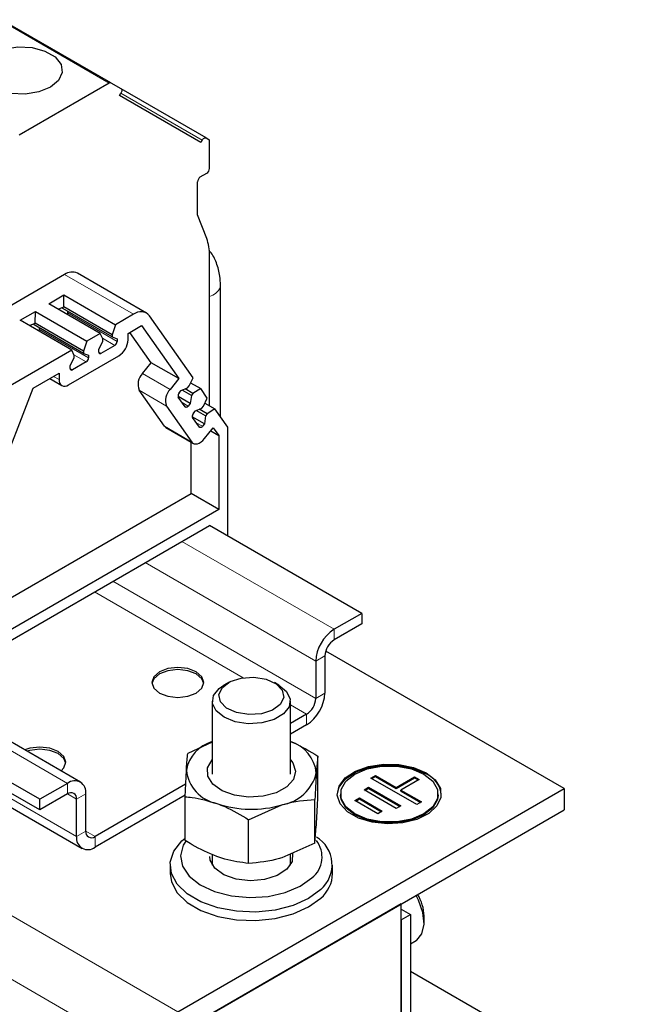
# Model space of a CAD drawing. Header units: millimetres. Extents: x 5 to 418, y 2 to 292.
# Tile 30 of 41: x 283 to 302, y 118 to 148. Entities that reach past the tile are written whole.
import ezdxf

# ---------------------------------------------------------------- set-up
doc = ezdxf.new("R2010")
doc.units = ezdxf.units.MM

msp = doc.modelspace()

# ---------------------------------------------------------------- linework, layer by layer
at = {"color": 7, "linetype": 'Continuous', "lineweight": 18}
for p, q in [((285.8094, 145.8858), (282.4436, 147.8289)), ((286.1748, 145.5763), (288.675, 144.133)), ((287.0749, 115.8678), (241.8201, 141.9929)), ((286.5645, 138.7773), (284.4432, 140.0019)), ((289.2306, 139.6136), (289.2376, 139.6705)), ((286.0567, 137.9452), (284.5435, 138.8188)), ((285.1799, 137.439), (283.6667, 138.3126)), ((285.986, 137.8227), (285.6077, 138.0411)), ((285.1092, 137.3166), (284.7309, 137.5349)), ((285.491, 137.6186), (285.5617, 137.5778)), ((284.2748, 136.7696), (284.1051, 136.8676)), ((284.6142, 137.1125), (284.6849, 137.0717)), ((287.6848, 136.4647), (286.8363, 136.9545)), ((286.7328, 136.4486), (287.5813, 135.9587)), ((288.2476, 135.9579), (288.0545, 136.0694)), ((288.3591, 134.852), (287.5106, 135.3419)), ((288.686, 135.3341), (288.4929, 135.4456)), ((292.7318, 129.0942), (288.0507, 131.7965)), ((292.1661, 128.1144), (286.9193, 131.1433)), ((292.1661, 126.9712), (285.9292, 130.5717)), ((289.9352, 127.6059), (285.3634, 130.2451)), ((292.7318, 129.0942), (292.7318, 128.7676)), ((292.4489, 128.2777), (292.1661, 128.1144)), ((292.1661, 126.9712), (292.4489, 127.1345)), ((284.5293, 124.359), (279.8483, 127.0613)), ((291.8833, 126.4813), (291.3862, 126.7683)), ((291.8833, 126.1547), (291.8833, 126.4813)), ((284.8122, 122.7259), (279.1667, 125.985)), ((287.9235, 117.3375), (275.1289, 124.7236)), ((284.5293, 124.0324), (284.5293, 124.359)), ((284.8122, 123.8691), (284.5293, 124.0324)), ((285.095, 124.0323), (284.8122, 123.8691)), ((284.8122, 122.7259), (285.095, 122.8892)), ((285.3779, 122.7258), (285.095, 122.8891)), ((285.3779, 122.7258), (285.3779, 122.3992))]:
    msp.add_line(p, q, dxfattribs=at)
at = {"color": 7, "linetype": 'Continuous', "lineweight": 25}
for p, q in [((285.8694, 145.8918), (282.5036, 147.8348)), ((285.8094, 145.8858), (283.0444, 144.2896)), ((285.8694, 145.8918), (286.175, 145.7153)), ((288.795, 144.2023), (286.1799, 145.712)), ((286.135, 145.5074), (286.175, 145.5767)), ((288.635, 144.0637), (286.135, 145.5074)), ((288.675, 144.133), (288.635, 144.0637)), ((288.795, 144.2023), (288.8744, 144.1565)), ((288.8993, 143.2602), (288.8993, 144.1015)), ((288.6164, 142.999), (288.8144, 143.1133)), ((288.5316, 141.8395), (288.5316, 142.852)), ((288.814, 141.1065), (288.5316, 141.8395)), ((288.8993, 135.9767), (288.8993, 140.5972)), ((284.4432, 140.0019), (279.1831, 136.9653)), ((286.9644, 138.8169), (284.8431, 140.0415)), ((289.2376, 135.6272), (289.2376, 139.6706)), ((283.9537, 139.101), (284.4225, 139.3716)), ((284.4143, 139.0077), (284.4225, 139.3716)), ((284.4225, 139.3716), (286.0082, 138.4562)), ((285.5395, 138.1855), (283.9537, 139.101)), ((284.2404, 138.9355), (284.4143, 139.0077)), ((284.3879, 138.9576), (284.3879, 138.9967)), ((285.9011, 138.084), (284.3879, 138.9576)), ((285.9011, 138.1494), (284.4143, 139.0077)), ((283.0769, 138.5948), (283.5457, 138.8654)), ((283.5375, 138.5015), (283.5457, 138.8654)), ((283.5457, 138.8654), (285.1314, 137.95)), ((284.5435, 138.8188), (284.5435, 138.8678)), ((286.5645, 138.7773), (286.0082, 138.4562)), ((288.3932, 136.8286), (287.0544, 138.7335)), ((284.6626, 137.6794), (283.0769, 138.5948)), ((283.3636, 138.4293), (283.5375, 138.5015)), ((283.5111, 138.4514), (283.5111, 138.4906)), ((285.0243, 137.5779), (283.5111, 138.4514)), ((285.0243, 137.6432), (283.5375, 138.5015)), ((283.6667, 138.3126), (283.6667, 138.3616)), ((286.0082, 138.4562), (285.9011, 138.1494)), ((286.3961, 138.1902), (286.8094, 138.4288)), ((286.8094, 138.4288), (287.9543, 136.7998)), ((285.5395, 138.1855), (285.1314, 137.95)), ((285.6183, 138.0188), (285.5395, 138.1855)), ((285.9011, 138.1494), (285.9011, 138.084)), ((285.9011, 138.084), (286.0567, 138.0269)), ((286.0567, 138.0269), (286.0567, 137.9452)), ((286.3961, 137.9942), (286.3961, 138.1902)), ((287.1057, 137.2897), (286.4507, 138.2217)), ((285.1314, 137.95), (285.0243, 137.6432)), ((285.491, 137.7003), (285.6183, 137.9534)), ((285.986, 137.8227), (285.5617, 137.5778)), ((285.6183, 137.9534), (285.6183, 138.0188)), ((284.6626, 137.6794), (281.3045, 135.7407)), ((284.5576, 136.6062), (286.1133, 137.5043)), ((284.6142, 137.1941), (284.7415, 137.4473)), ((284.7415, 137.5126), (284.6626, 137.6794)), ((284.7415, 137.4473), (284.7415, 137.5126)), ((285.0243, 137.6432), (285.0243, 137.5779)), ((285.0243, 137.5779), (285.1799, 137.5207)), ((285.1799, 137.5207), (285.1799, 137.439)), ((285.491, 137.6187), (285.491, 137.7003)), ((284.6142, 137.1125), (284.6142, 137.1941)), ((285.1092, 137.3166), (284.6849, 137.0717)), ((286.8363, 136.9545), (287.1057, 137.2897)), ((287.9543, 136.7998), (287.1057, 137.2897)), ((283.4763, 136.5046), (284.2748, 136.9655)), ((284.2748, 136.9655), (284.2748, 136.7696)), ((288.2734, 136.5745), (288.3932, 136.8286)), ((283.9879, 136.7999), (284.3576, 136.5864)), ((287.9543, 136.7998), (287.6848, 136.4647)), ((288.026, 136.4365), (288.2244, 136.5135)), ((288.2244, 136.5135), (288.2734, 136.5745)), ((288.3197, 136.6728), (288.6276, 136.4951)), ((281.7617, 132.0853), (283.4763, 136.5046)), ((287.5106, 135.3419), (286.7328, 136.4486)), ((288.3088, 136.0341), (287.9312, 136.2521)), ((288.151, 135.932), (287.9389, 136.2338)), ((287.9648, 136.3603), (288.026, 136.4365)), ((288.3413, 136.2819), (288.0543, 136.4475)), ((288.3903, 136.3428), (288.1467, 136.4834)), ((288.3413, 136.2819), (288.3088, 136.0341)), ((288.3903, 136.3428), (288.3413, 136.2819)), ((288.6276, 136.4951), (288.3903, 136.3428)), ((288.8316, 136.2049), (288.6276, 136.4951)), ((287.5813, 135.9587), (288.3591, 134.852)), ((288.3088, 136.0341), (288.2476, 135.9579)), ((288.6628, 135.8898), (288.7118, 135.9507)), ((288.7118, 135.9507), (288.8316, 136.2049)), ((288.7581, 136.0491), (289.066, 135.8714)), ((288.9021, 135.9659), (288.8993, 135.9767)), ((288.7473, 135.4103), (288.3696, 135.6283)), ((288.5894, 135.3082), (288.3773, 135.6101)), ((288.4032, 135.7365), (288.4644, 135.8127)), ((288.4644, 135.8127), (288.6628, 135.8898)), ((288.7797, 135.6581), (288.4928, 135.8237)), ((288.8287, 135.719), (288.5851, 135.8596)), ((288.7797, 135.6581), (288.7473, 135.4103)), ((288.8287, 135.719), (288.7797, 135.6581)), ((289.066, 135.8714), (288.8287, 135.719)), ((289.4649, 135.3037), (289.066, 135.8714)), ((288.7473, 135.4103), (288.686, 135.3341)), ((289.4649, 131.9598), (289.4649, 135.3037)), ((287.5556, 135.3002), (288.4041, 134.8103)), ((288.7455, 134.9555), (289.0149, 135.2907)), ((288.9373, 135.1942), (289.1821, 135.0529)), ((289.0149, 135.2907), (289.1821, 135.0529)), ((289.1821, 135.0529), (289.1821, 132.7762)), ((288.3336, 133.2661), (288.3336, 134.851)), ((279.998, 128.454), (288.3336, 133.2661)), ((289.1821, 132.7762), (288.3336, 133.2661)), ((289.1821, 132.7762), (279.5082, 127.1916)), ((278.9432, 126.5388), (288.8993, 132.2863)), ((293.5803, 129.584), (288.8993, 132.2863)), ((293.5803, 129.584), (292.7318, 129.0942)), ((293.5803, 129.584), (293.5803, 129.2574)), ((293.5803, 129.2574), (292.7318, 128.7676)), ((299.8028, 124.1953), (292.4739, 128.4262)), ((292.1661, 128.1144), (292.1661, 126.9712)), ((292.4489, 128.2777), (292.4489, 127.1345)), ((289.479, 127.4552), (289.3375, 127.3736)), ((291.0349, 127.3736), (290.8934, 127.4552)), ((284.9293, 124.3986), (280.0826, 127.1966)), ((288.9862, 126.8838), (288.9862, 124.6436)), ((291.3862, 124.6436), (291.3862, 126.8838)), ((283.6808, 123.5425), (278.4076, 126.5867)), ((283.6808, 123.8692), (278.9998, 126.5715)), ((291.8833, 126.4813), (291.3862, 126.1944)), ((291.8833, 126.1547), (291.3862, 125.8678)), ((279.0809, 125.7639), (284.9779, 122.3596)), ((288.9862, 125.6279), (288.229, 125.2802)), ((292.2264, 125.1971), (292.1849, 124.6768)), ((292.2264, 123.8557), (292.2264, 125.1971)), ((288.1459, 123.9479), (288.1875, 124.7599)), ((293.8646, 124.5225), (294.0063, 124.604)), ((295.2764, 123.7046), (293.8646, 124.5225)), ((293.8929, 124.5061), (294.0063, 124.5713)), ((294.0063, 124.604), (294.6416, 124.2359)), ((294.0063, 124.5713), (294.0063, 124.604)), ((294.0063, 124.5713), (294.6416, 124.2033)), ((294.6416, 124.2359), (295.2083, 124.5619)), ((294.6416, 124.2033), (295.2083, 124.5293)), ((295.3494, 124.4801), (294.7828, 124.1541)), ((295.2083, 124.5619), (295.3494, 124.4801)), ((295.2083, 124.5293), (295.2083, 124.5619)), ((295.2083, 124.5293), (295.3211, 124.4639)), ((284.5293, 124.359), (283.6808, 123.8692)), ((288.1658, 124.3353), (285.3779, 122.7258)), ((287.9235, 117.3375), (299.8028, 124.1953)), ((293.6514, 124.1553), (293.7931, 124.2368)), ((294.6396, 123.5828), (293.6514, 124.1553)), ((293.6797, 124.1389), (293.7931, 124.2041)), ((293.7931, 124.2368), (294.7813, 123.6643)), ((293.7931, 124.2041), (293.7931, 124.2368)), ((293.7931, 124.2041), (294.753, 123.648)), ((294.6416, 124.2033), (294.6416, 124.2359)), ((294.7828, 124.1541), (295.418, 123.7861)), ((294.7828, 124.1215), (294.7828, 124.1541)), ((294.7828, 124.1215), (295.3898, 123.7699)), ((299.8028, 124.1953), (299.8028, 123.5421)), ((284.5293, 124.0324), (283.6808, 123.5425)), ((283.6808, 123.5425), (283.6808, 123.8692)), ((284.8122, 122.7259), (284.8122, 123.8691)), ((285.095, 122.8892), (285.095, 124.0323)), ((288.1486, 123.9987), (285.3779, 122.3992)), ((288.1459, 122.6065), (288.1459, 123.9479)), ((292.1434, 122.5234), (292.1434, 123.8648)), ((292.9288, 124.032), (292.9288, 123.9994)), ((293.3676, 123.829), (293.5092, 123.9105)), ((294.0734, 123.4201), (293.3676, 123.829)), ((293.3959, 123.8126), (293.5092, 123.8778)), ((293.5092, 123.9105), (294.2151, 123.5016)), ((293.5092, 123.8778), (293.5092, 123.9105)), ((293.5092, 123.8778), (294.1868, 123.4853)), ((295.9288, 123.9994), (295.9288, 124.032)), ((287.9235, 116.6843), (299.8028, 123.5421)), ((290.1031, 123.2401), (291.1232, 123.6983)), ((294.2151, 123.5016), (294.0734, 123.4201)), ((294.7813, 123.6643), (294.6396, 123.5828)), ((295.418, 123.7861), (295.2764, 123.7046)), ((290.1031, 121.8988), (290.1031, 123.2401)), ((292.1434, 122.5234), (292.1849, 123.0437)), ((292.1434, 122.5234), (291.1232, 122.0652)), ((288.9862, 122.1733), (288.9862, 121.8483)), ((291.3862, 121.8483), (291.3862, 122.1833)), ((287.6862, 121.8441), (287.6862, 121.5828)), ((292.6862, 121.5828), (292.6862, 121.8441)), ((294.7965, 120.6517), (287.9121, 116.6774)), ((294.7965, 120.6517), (294.7963, 120.6519)), ((294.7965, 110.8533), (294.7965, 120.6517)), ((294.7965, 120.4884), (295.0794, 120.3251)), ((294.7965, 120.1618), (295.0794, 120.3251)), ((295.0794, 120.3251), (295.0794, 110.3027)), ((295.4998, 120.0773), (295.4998, 120.2776)), ((294.7965, 120.1618), (294.7965, 110.1394)), ((295.0794, 119.4286), (295.2512, 119.5278)), ((301.9655, 114.6031), (295.0794, 118.5783))]:
    msp.add_line(p, q, dxfattribs=at)
at = {"color": 7, "linetype": 'Continuous', "lineweight": 25, "flags": 128}
for points in [[(284.0061, 145.7592), (283.6476, 145.6143), (283.2249, 145.5489), (282.789, 145.5709), (282.3924, 145.6777), (282.083, 145.8563), (281.8981, 146.0852), (281.8599, 146.3369), (281.9732, 146.5809), (282.2242, 146.7878), (282.5826, 146.9327), (283.0053, 146.9981), (283.4412, 146.9761), (283.8378, 146.8693), (284.1473, 146.6907), (284.3322, 146.4618), (284.3703, 146.2101), (284.2571, 145.9661), (284.0061, 145.7592)], [(286.175, 145.7153), (286.1856, 145.7065), (286.1934, 145.6941), (286.1983, 145.6785), (286.1999, 145.6603), (286.1983, 145.6403), (286.1934, 145.6191), (286.1856, 145.5976), (286.175, 145.5767)], [(288.675, 144.133), (288.6879, 144.1526), (288.7026, 144.1701), (288.7185, 144.1849), (288.735, 144.1963), (288.7516, 144.204), (288.7675, 144.2076), (288.7822, 144.207), (288.795, 144.2023)], [(288.2476, 135.9579), (288.235, 135.944), (288.2215, 135.9326), (288.2076, 135.924), (288.194, 135.9188), (288.181, 135.9169), (288.1692, 135.9186), (288.1591, 135.9237), (288.151, 135.932)], [(287.5106, 135.3419), (287.5429, 135.3085), (287.5556, 135.3002)], [(288.686, 135.3341), (288.6734, 135.3202), (288.6599, 135.3088), (288.646, 135.3003), (288.6324, 135.295), (288.6194, 135.2931), (288.6076, 135.2948), (288.5975, 135.2999), (288.5894, 135.3082)], [(288.3591, 134.852), (288.3914, 134.8186), (288.4319, 134.7982), (288.479, 134.7916), (288.5309, 134.799), (288.5856, 134.8202), (288.641, 134.8542), (288.695, 134.9), (288.7455, 134.9555)], [(287.3578, 127.1344), (287.6173, 127.0343), (287.9235, 126.9992), (288.2296, 127.0343), (288.4891, 127.1344), (288.6626, 127.2843), (288.7235, 127.461), (288.6626, 127.6377), (288.4891, 127.7876), (288.2296, 127.8877), (287.9235, 127.9228), (287.6173, 127.8877), (287.3578, 127.7876), (287.1844, 127.6377), (287.1235, 127.461), (287.1844, 127.2843), (287.3578, 127.1344)], [(288.7215, 127.4283), (288.6626, 127.5724), (288.4891, 127.7223), (288.2296, 127.8224), (287.9235, 127.8575), (287.6173, 127.8224), (287.3578, 127.7223), (287.1844, 127.5724), (287.1255, 127.4283)], [(290.2639, 127.6227), (290.6395, 127.5617), (290.9461, 127.4223), (291.137, 127.2259), (291.1832, 127.0022), (291.0775, 126.7854), (290.8362, 126.6084), (290.4959, 126.4982), (290.1085, 126.4716), (289.7328, 126.5326), (289.4263, 126.6719), (289.2354, 126.8683), (289.1892, 127.092), (289.2949, 127.3088), (289.5362, 127.4858), (289.8765, 127.596), (290.2639, 127.6227)], [(291.0349, 127.3736), (291.2689, 127.1825), (291.3806, 126.9507), (291.3482, 126.7108), (291.1756, 126.4918), (290.8837, 126.3201), (290.5077, 126.2164), (290.0929, 126.1932), (289.6894, 126.2532), (289.3457, 126.3894), (289.1035, 126.5851), (288.9918, 126.8169), (289.0242, 127.0568), (289.1968, 127.2758), (289.3375, 127.3736)], [(284.3319, 124.7435), (284.4199, 124.8351), (284.4808, 125.0118), (284.4199, 125.1885), (284.2465, 125.3383), (283.987, 125.4385), (283.6808, 125.4736), (283.3747, 125.4385), (283.216, 125.3877)], [(284.4788, 124.9791), (284.4199, 125.1232), (284.2465, 125.273), (283.987, 125.3731), (283.6808, 125.4083), (283.3747, 125.3731), (283.2851, 125.3478)], [(291.3862, 125.086), (291.4625, 124.9871), (291.5445, 124.7333), (291.4794, 124.4779), (291.2741, 124.2485), (290.9509, 124.0701), (290.5448, 123.9619), (290.0999, 123.9356), (289.6644, 123.9942), (289.2854, 124.1313), (289.004, 124.3319), (288.8507, 124.5745), (288.8421, 124.8326), (288.9792, 125.0783), (288.9862, 125.086)], [(292.8288, 123.9994), (292.8834, 124.2384), (293.0741, 124.4908), (293.3852, 124.6995), (293.789, 124.846), (294.2497, 124.9172), (294.7263, 124.9069), (295.1765, 124.816), (295.5602, 124.6525)], [(295.5602, 124.6852), (295.8434, 124.4636), (296.0009, 124.2038), (296.0188, 123.9286), (295.8953, 123.6627), (295.6416, 123.4296), (295.2801, 123.25), (294.8429, 123.1399), (294.369, 123.109), (293.9004, 123.1602), (293.4787, 123.2889), (293.1415, 123.4836), (292.9186, 123.727), (292.83, 123.9975), (292.8834, 124.2711), (293.0741, 124.5235), (293.3852, 124.7322), (293.789, 124.8786), (294.2497, 124.9499), (294.7263, 124.9396), (295.1765, 124.8487), (295.5602, 124.6852)], [(295.4895, 124.6443), (295.7653, 124.4252), (295.9104, 124.1675), (295.9104, 123.8966), (295.7653, 123.6389), (295.4895, 123.4197), (295.1098, 123.2605), (294.6635, 123.1768), (294.1942, 123.1768), (293.7479, 123.2605), (293.3682, 123.4197), (293.0923, 123.6389), (292.9473, 123.8966), (292.9473, 124.1675), (293.0923, 124.4252), (293.3682, 124.6443), (293.7479, 124.8036), (294.1942, 124.8873), (294.6635, 124.8873), (295.1098, 124.8036), (295.4895, 124.6443)], [(295.9288, 123.9994), (295.9104, 123.8639), (295.7653, 123.6063), (295.4895, 123.3871), (295.1098, 123.2278), (294.6635, 123.1441), (294.1942, 123.1441), (293.7479, 123.2278), (293.3682, 123.3871), (293.0923, 123.6063), (292.9473, 123.8639), (292.9288, 123.9994)], [(292.3212, 121.0932), (291.9478, 120.8201), (291.4721, 120.6065), (290.9217, 120.4648), (290.3285, 120.4032), (289.7271, 120.4254), (289.1523, 120.5301), (288.6376, 120.7111), (288.2129, 120.958), (287.9029, 121.2564), (287.7256, 121.5889), (287.6913, 121.9362), (287.802, 122.2782), (288.0512, 122.595), (288.1459, 122.6782)], [(288.1674, 122.5804), (288.0944, 122.4597), (288.0068, 122.1351), (288.0678, 121.8085), (288.2731, 121.5021), (288.6088, 121.2368), (289.052, 121.0307), (289.5724, 120.8978), (290.1348, 120.8473), (290.7006, 120.8825), (291.2313, 121.001), (291.6909, 121.1948), (292.0479, 121.4506)], [(291.4536, 122.2089), (291.4412, 121.96), (291.2793, 121.7209), (290.9856, 121.5283), (290.5955, 121.4053), (290.156, 121.3667), (289.7202, 121.4172), (289.3405, 121.5507), (289.0629, 121.7511), (288.9207, 121.9943), (288.9062, 122.1054)], [(287.6862, 121.5828), (287.7256, 121.3276), (287.9029, 120.9951), (288.2129, 120.6967), (288.6376, 120.4498), (289.1523, 120.2688), (289.7271, 120.1641), (290.3285, 120.1419), (290.9217, 120.2035), (291.4721, 120.3452), (291.9478, 120.5588), (292.3212, 120.8319)], [(295.2512, 119.5278), (295.2723, 119.5409), (295.4326, 119.7339), (295.4987, 120.0274), (295.4625, 120.386), (295.3285, 120.7665), (295.2509, 120.9143)]]:
    msp.add_lwpolyline(points, dxfattribs=at)
at = {"color": 7, "linetype": 'Continuous', "lineweight": 25}
for centre, radius, start, end in [((285.8446, 145.8368), 0.0604, 65.68605, 125.61817), ((288.8392, 144.1074), 0.0604, 354.37962, 54.30196), ((288.715, 143.2686), 0.1844, 302.60548, 357.39452), ((288.7158, 142.8436), 0.1844, 122.60548, 177.39452), ((287.4777, 140.621), 1.4218, 359.04293, 19.96976), ((284.6777, 139.6727), 0.4042, 65.84324, 125.46722), ((284.4096, 138.8219), 0.1339, 335.91157, 358.6823), ((286.787, 138.5049), 0.3518, 40.5328, 129.24817), ((283.5328, 138.3157), 0.1339, 335.91157, 358.6823), ((285.9032, 137.9522), 0.1537, 302.60548, 357.39452), ((285.782, 138.0221), 0.6147, 302.60548, 357.39452), ((285.0264, 137.446), 0.1537, 302.60548, 357.39452), ((285.5341, 137.6117), 0.0437, 170.78596, 309.20329), ((284.6573, 137.1055), 0.0437, 170.78596, 309.20329), ((287.1747, 136.6217), 0.4746, 135.47613, 201.39456), ((284.4472, 136.7416), 0.1747, 170.78596, 309.20329), ((288.0232, 136.1319), 0.4746, 135.47613, 201.39456), ((288.0494, 136.2771), 0.1187, 135.47613, 201.39456), ((288.4878, 135.6533), 0.1187, 135.47613, 201.39456), ((293.3943, 128.0585), 1.2294, 122.60548, 177.39452), ((293.063, 128.2497), 0.6147, 122.60548, 177.39452), ((291.2208, 127.1904), 1.2294, 302.60548, 357.39452), ((291.552, 126.9992), 0.6147, 302.60548, 357.39452), ((289.2988, 124.5563), 1.1297, 106.06097, 169.62139), ((291.0693, 124.5667), 1.121, 5.63535, 73.58042), ((289.3532, 124.8903), 1.1729, 186.38416, 258.76033), ((284.7502, 124.0883), 0.3494, 350.78596, 129.20329), ((290.9165, 124.9878), 1.3059, 279.10665, 346.22323), ((295.2475, 123.9334), 0.7842, 4.82564, 66.4945), ((284.6398, 123.897), 0.1747, 350.78596, 129.20329), ((290.1888, 126.843), 3.2805, 251.06955, 286.5493), ((285.157, 122.67), 0.3494, 170.78596, 309.20329), ((285.2675, 122.8612), 0.1747, 170.78596, 309.20329), ((291.5354, 122.098), 0.8257, 308.36507, 37.94613), ((291.6694, 121.8527), 1.0008, 310.63789, 58.75644), ((291.6731, 121.6111), 1.0134, 309.74853, 358.40005), ((294.1359, 120.2343), 1.3647, 1.81659, 31.31596)]:
    msp.add_arc(centre, radius, start, end, dxfattribs=at)
at = {"color": 7, "linetype": 'Continuous', "lineweight": 18}
msp.add_arc((288.7589, 139.8167), 0.5136, 285.85835, 336.70575, dxfattribs=at)
at = {"color": 7, "linetype": 'Continuous', "lineweight": 25}
for points, knots in [([(289.2376, 139.6706), (289.2342, 139.7647), (289.2256, 140.0053), (289.1246, 140.3538), (288.9989, 140.6235), (288.8894, 140.724), (288.876, 140.7363)], [0, 0, 0, 0, 0.2376555, 0.6068587, 0.9516544, 1, 1, 1, 1]), ([(291.3862, 125.6413), (291.4209, 125.6277), (291.7055, 125.516), (291.9829, 125.3462), (292.2264, 125.1971)], [0, 0, 0, 0, 0.1218335, 1, 1, 1, 1]), ([(288.1875, 124.7599), (288.1885, 124.7755), (288.2025, 124.9984), (288.2163, 125.1444), (288.229, 125.2802)], [0, 0, 0, 0, 0.0702006, 1, 1, 1, 1]), ([(292.1849, 124.6768), (292.1839, 124.6609), (292.1699, 124.4338), (292.1561, 124.139), (292.1434, 123.8648)], [0, 0, 0, 0, 0.0702006, 1, 1, 1, 1]), ([(288.1459, 123.9479), (288.2183, 123.9412), (288.537, 123.9118), (288.8684, 123.8148), (289.1245, 123.7399)], [0, 0, 0, 0, 0.2269026, 1, 1, 1, 1]), ([(291.1232, 123.6983), (291.1474, 123.7056), (291.4919, 123.809), (291.8295, 123.8379), (292.1434, 123.8648)], [0, 0, 0, 0, 0.0702006, 1, 1, 1, 1]), ([(292.1849, 123.0437), (292.1859, 123.0597), (292.1999, 123.2867), (292.2137, 123.5816), (292.2264, 123.8557)], [0, 0, 0, 0, 0.0702006, 1, 1, 1, 1]), ([(289.1245, 123.7399), (289.2055, 123.7088), (289.5366, 123.5817), (289.8593, 123.3872), (290.1031, 123.2401)], [0, 0, 0, 0, 0.2443658, 1, 1, 1, 1]), ([(289.1245, 122.1068), (288.8684, 122.2171), (288.537, 122.3597), (288.2183, 122.5609), (288.1459, 122.6065)], [0, 0, 0, 0, 0.7730974, 1, 1, 1, 1]), ([(290.1031, 121.8988), (289.8593, 121.9281), (289.5366, 121.9669), (289.2055, 122.0793), (289.1245, 122.1068)], [0, 0, 0, 0, 0.7556342, 1, 1, 1, 1]), ([(291.1232, 122.0652), (291.0991, 122.058), (290.7546, 121.9546), (290.417, 121.9257), (290.1031, 121.8988)], [0, 0, 0, 0, 0.0702006, 1, 1, 1, 1])]:
    msp.add_open_spline(points, degree=3, knots=knots, dxfattribs=at)

doc.saveas('drawing.dxf')
